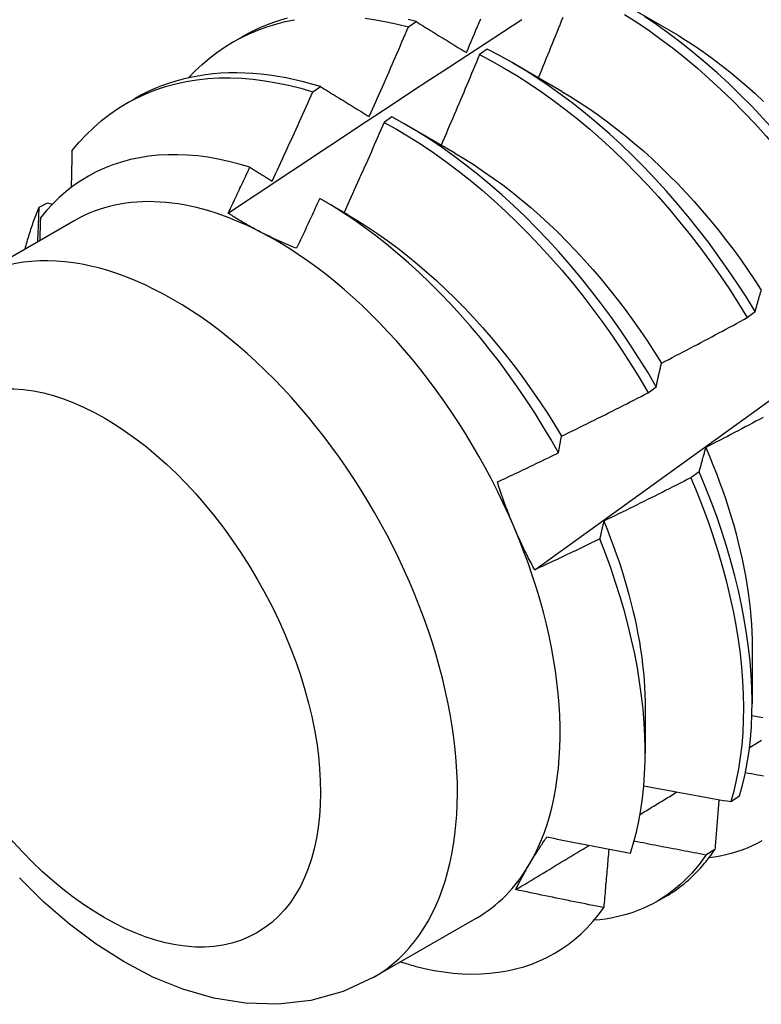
# Model space of a CAD drawing. Header units: inches. Extents: x 13 to 135, y 11 to 85.
# Tile 42 of 54: x 120.863 to 121.105, y 52.846 to 53.166. Entities that reach past the tile are written whole.
import ezdxf

# ---------------------------------------------------------------- set-up
doc = ezdxf.new("R2010")
doc.units = ezdxf.units.IN
doc.header["$MEASUREMENT"] = 0
doc.layers.add('Visible Edges(ANSI)', color=7, linetype='Continuous', lineweight=25)
doc.layers.add('Visible Tangent Edges(ANSI)', color=7, linetype='Continuous', lineweight=25)

msp = doc.modelspace()

# ---------------------------------------------------------------- linework, layer by layer
at = {"layer": 'Visible Edges(ANSI)'}
for p, q in [((121.05844, 53.17227), (121.07439, 53.16305)), ((120.98972, 53.16397), (120.99223, 53.16567)), ((120.93278, 53.1591), (120.93559, 53.16072)), ((121.01534, 53.15671), (121.01284, 53.15494)), ((121.02364, 53.15224), (121.03959, 53.14301)), ((120.95865, 53.14283), (120.96116, 53.14454)), ((120.89798, 53.13906), (120.90079, 53.14068)), ((120.98435, 53.1347), (120.98184, 53.13292)), ((120.98884, 53.1322), (121.00479, 53.12297)), ((120.96186, 53.10764), (120.96999, 53.10293)), ((120.8696, 53.10537), (120.8723, 53.10672)), ((120.8723, 53.10672), (120.87384, 53.10627)), ((120.88119, 53.101), (120.84778, 53.08176)), ((121.09995, 53.06941), (121.10255, 53.07138)), ((121.06775, 53.04497), (121.07036, 53.04694)), ((121.08427, 53.01931), (121.08162, 53.01732)), ((121.10156, 52.96224), (121.10154, 52.9438)), ((121.06676, 52.9422), (121.06674, 52.92778)), ((121.09456, 52.912), (121.09745, 52.91388)), ((121.08942, 52.89646), (121.08647, 52.89464)), ((121.07059, 52.87955), (121.0734, 52.88117)), ((121.01184, 52.87412), (120.97843, 52.85488))]:
    msp.add_line(p, q, dxfattribs=at)
at = {"layer": 'Visible Edges(ANSI)', "flags": 128}
for points in [[(120.91822, 53.1474), (120.92039, 53.14964), (120.92264, 53.15176), (120.92498, 53.15375), (120.92741, 53.15562), (120.92992, 53.15735), (120.93251, 53.15895), (120.93517, 53.16041), (120.93791, 53.16174), (120.94073, 53.16293), (120.94361, 53.16398), (120.94656, 53.1649), (120.94958, 53.16567), (120.95266, 53.16631)], [(120.93111, 53.10338), (120.93707, 53.10735), (120.94303, 53.11132), (120.949, 53.11528), (120.95496, 53.11924), (120.96093, 53.1232), (120.96689, 53.12715), (120.97286, 53.13109), (120.97883, 53.13503), (120.9848, 53.13897), (120.99077, 53.1429), (120.99674, 53.14683), (121.00271, 53.15075), (121.00868, 53.15467), (121.01466, 53.15858), (121.02063, 53.16249), (121.02661, 53.1664)], [(120.95027, 53.16676), (120.94806, 53.16613), (120.94588, 53.16542), (120.94374, 53.16463), (120.94164, 53.16377), (120.93958, 53.16283), (120.93757, 53.16181), (120.93559, 53.16072)], [(120.97568, 53.16679), (120.97914, 53.1663), (120.98264, 53.16566), (120.98616, 53.16488), (120.98972, 53.16397)], [(120.99223, 53.16567), (120.98959, 53.16635)], [(120.99223, 53.16567), (120.9929, 53.16526), (120.99358, 53.16484), (120.99425, 53.16443), (120.99492, 53.16401), (120.9956, 53.1636), (120.99628, 53.16318), (120.99695, 53.16276), (120.99763, 53.16235), (120.99831, 53.16193), (120.99899, 53.16151), (120.99967, 53.16109), (121.00035, 53.16067), (121.00103, 53.16025), (121.00172, 53.15983), (121.0024, 53.15941), (121.00308, 53.15899), (121.00377, 53.15857), (121.00446, 53.15814), (121.00514, 53.15772), (121.00583, 53.1573), (121.00652, 53.15687), (121.00721, 53.15645), (121.0079, 53.15602), (121.00859, 53.1556)], [(121.00859, 53.1556), (121.00911, 53.15682), (121.00963, 53.15804), (121.01014, 53.15926), (121.01066, 53.16048), (121.01118, 53.1617), (121.01169, 53.16292), (121.01221, 53.16414), (121.01272, 53.16537), (121.01323, 53.16659)], [(121.03083, 52.98739), (121.04213, 52.99551), (121.05343, 53.00364), (121.06471, 53.01177), (121.07599, 53.01989), (121.08725, 53.02802), (121.0985, 53.03614), (121.10975, 53.04427), (121.12098, 53.05239), (121.1322, 53.06051), (121.14342, 53.06863), (121.15462, 53.07675), (121.16582, 53.08487), (121.177, 53.09299), (121.18818, 53.1011), (121.19934, 53.10921), (121.2105, 53.11732), (121.22165, 53.12542), (121.23279, 53.13353), (121.24391, 53.14163), (121.25503, 53.14972), (121.26615, 53.15782), (121.27725, 53.16591)], [(121.03993, 53.16701), (121.03944, 53.16578), (121.03894, 53.16455), (121.03845, 53.16333), (121.03796, 53.1621), (121.03746, 53.16088), (121.03696, 53.15965), (121.03647, 53.15843), (121.03597, 53.15721), (121.03547, 53.15598), (121.03497, 53.15476), (121.03447, 53.15353), (121.03397, 53.15231), (121.03347, 53.15109), (121.03297, 53.14987), (121.03246, 53.14864), (121.03196, 53.14742)], [(121.05999, 53.16804), (121.06401, 53.16547), (121.06801, 53.16275), (121.07199, 53.15989), (121.07595, 53.1569), (121.07987, 53.15377), (121.08376, 53.15051), (121.08761, 53.14712), (121.09141, 53.14362), (121.09517, 53.13999), (121.09887, 53.13626), (121.10252, 53.13241), (121.1061, 53.12847), (121.10962, 53.12442), (121.11306, 53.12028), (121.11644, 53.11606), (121.11973, 53.11175), (121.12295, 53.10737), (121.12608, 53.10291), (121.12912, 53.09839), (121.13206, 53.09381)], [(121.13466, 53.09578), (121.1317, 53.10035), (121.12865, 53.10487), (121.12552, 53.10932), (121.1223, 53.1137), (121.119, 53.118), (121.11562, 53.12222), (121.11216, 53.12635), (121.10864, 53.13039), (121.10505, 53.13433), (121.1014, 53.13816), (121.0977, 53.14189), (121.09394, 53.14551), (121.09013, 53.149), (121.08628, 53.15238), (121.08239, 53.15563), (121.07846, 53.15875), (121.0745, 53.16173), (121.07052, 53.16458), (121.06652, 53.16729)], [(120.97698, 53.13477), (120.97752, 53.13598), (120.97806, 53.1372), (120.9786, 53.13841), (120.97914, 53.13962), (120.97967, 53.14084), (120.98021, 53.14205), (120.98075, 53.14327), (120.98128, 53.14448), (120.98181, 53.1457), (120.98235, 53.14692), (120.98288, 53.14813), (120.98341, 53.14935), (120.98394, 53.15057), (120.98447, 53.15178), (120.985, 53.153), (120.98553, 53.15422), (120.98605, 53.15544), (120.98658, 53.15665), (120.98711, 53.15787), (120.98763, 53.15909), (120.98815, 53.16031), (120.98868, 53.16153), (120.9892, 53.16275), (120.98972, 53.16397)], [(121.07439, 53.16303), (121.07726, 53.16133), (121.08012, 53.15953), (121.08298, 53.15766), (121.08582, 53.15569), (121.08864, 53.15364), (121.09146, 53.15152), (121.09425, 53.14931), (121.09702, 53.14703), (121.09977, 53.14467), (121.1025, 53.14225), (121.1052, 53.13975)], [(121.10255, 53.07138), (121.09968, 53.07601), (121.09672, 53.08059), (121.09367, 53.0851), (121.09053, 53.08954), (121.0873, 53.09392), (121.084, 53.09822), (121.08061, 53.10243), (121.07716, 53.10655), (121.07363, 53.11059), (121.07004, 53.11452), (121.06639, 53.11835), (121.06268, 53.12207), (121.05891, 53.12568), (121.0551, 53.12917), (121.05125, 53.13254), (121.04736, 53.13578), (121.04343, 53.13889), (121.03947, 53.14187), (121.03548, 53.14471), (121.03148, 53.1474), (121.02746, 53.14996), (121.02343, 53.15236), (121.01939, 53.15461), (121.01534, 53.15671)], [(121.01284, 53.15494), (121.01233, 53.15371), (121.01182, 53.15248), (121.01131, 53.15125), (121.01079, 53.15003), (121.01028, 53.1488), (121.00976, 53.14757), (121.00925, 53.14634), (121.00873, 53.14512), (121.00822, 53.14389), (121.0077, 53.14267), (121.00718, 53.14144), (121.00666, 53.14021), (121.00614, 53.13899), (121.00562, 53.13776), (121.0051, 53.13654), (121.00457, 53.13531), (121.00405, 53.13409), (121.00353, 53.13287), (121.003, 53.13164), (121.00248, 53.13042), (121.00195, 53.1292), (121.00142, 53.12797), (121.0009, 53.12675), (121.00037, 53.12553)], [(121.01284, 53.15494), (121.01688, 53.15283), (121.02092, 53.15056), (121.02495, 53.14815), (121.02897, 53.14559), (121.03298, 53.14288), (121.03696, 53.14003), (121.04092, 53.13704), (121.04484, 53.13392), (121.04873, 53.13067), (121.05258, 53.12729), (121.05639, 53.12379), (121.06015, 53.12017), (121.06385, 53.11644), (121.0675, 53.1126), (121.07109, 53.10866), (121.07461, 53.10462), (121.07806, 53.10049), (121.08144, 53.09627), (121.08474, 53.09197), (121.08796, 53.08759), (121.09109, 53.08314), (121.09414, 53.07862), (121.09709, 53.07404), (121.09995, 53.06941)], [(120.96116, 53.14454), (120.95835, 53.14538), (120.95555, 53.14613), (120.95277, 53.14679), (120.95, 53.14737), (120.94726, 53.14786), (120.94453, 53.14826), (120.94183, 53.14858), (120.93915, 53.14881), (120.9365, 53.14896), (120.93388, 53.14901), (120.93128, 53.14898), (120.92871, 53.14886), (120.92618, 53.14866), (120.92368, 53.14837), (120.92121, 53.14798), (120.91878, 53.14752), (120.91639, 53.14696), (120.91403, 53.14632), (120.91172, 53.14559), (120.90944, 53.14478), (120.90721, 53.14388), (120.90502, 53.1429), (120.90288, 53.14183), (120.90079, 53.14068)], [(120.88025, 53.12364), (120.8825, 53.12633), (120.88486, 53.12887), (120.88733, 53.13126), (120.88991, 53.13349), (120.89259, 53.13556), (120.89538, 53.13748), (120.89826, 53.13922), (120.90123, 53.14081), (120.9043, 53.14222), (120.90746, 53.14347), (120.9107, 53.14455), (120.91402, 53.14545), (120.91741, 53.14619), (120.92088, 53.14675), (120.92442, 53.14714), (120.92802, 53.14735), (120.93168, 53.14739), (120.9354, 53.14725), (120.93917, 53.14695), (120.94299, 53.14647), (120.94685, 53.14581), (120.95075, 53.14499), (120.95469, 53.14399), (120.95865, 53.14283)], [(120.94539, 53.11381), (120.94596, 53.11502), (120.94652, 53.11622), (120.94708, 53.11743), (120.94764, 53.11864), (120.9482, 53.11984), (120.94875, 53.12105), (120.94931, 53.12226), (120.94987, 53.12347), (120.95042, 53.12467), (120.95098, 53.12588), (120.95153, 53.12709), (120.95208, 53.1283), (120.95263, 53.12951), (120.95319, 53.13072), (120.95374, 53.13193), (120.95429, 53.13314), (120.95483, 53.13435), (120.95538, 53.13556), (120.95593, 53.13677), (120.95647, 53.13798), (120.95702, 53.13919), (120.95756, 53.14041), (120.95811, 53.14162), (120.95865, 53.14283)], [(120.96116, 53.14454), (120.96181, 53.14414), (120.96246, 53.14374), (120.96311, 53.14334), (120.96376, 53.14294), (120.96442, 53.14253), (120.96507, 53.14213), (120.96572, 53.14173), (120.96638, 53.14132), (120.96704, 53.14092), (120.96769, 53.14051), (120.96835, 53.1401), (120.96901, 53.1397), (120.96967, 53.13929), (120.97033, 53.13888), (120.97099, 53.13847), (120.97165, 53.13806), (120.97232, 53.13765), (120.97298, 53.13724), (120.97364, 53.13683), (120.97431, 53.13642), (120.97498, 53.13601), (120.97564, 53.1356), (120.97631, 53.13518), (120.97698, 53.13477)], [(121.03958, 53.14297), (121.04259, 53.14118), (121.04559, 53.13929), (121.04858, 53.1373), (121.05155, 53.13523), (121.05451, 53.13307), (121.05746, 53.13083), (121.06038, 53.1285), (121.06328, 53.12609), (121.06616, 53.1236), (121.069, 53.12103), (121.07182, 53.11839), (121.0746, 53.11568), (121.07735, 53.11289), (121.08005, 53.11004), (121.08272, 53.10713), (121.08534, 53.10414), (121.08792, 53.1011), (121.09045, 53.098), (121.09293, 53.09485), (121.09535, 53.09164), (121.09773, 53.08839), (121.10004, 53.08509), (121.10231, 53.08175), (121.10451, 53.07837)], [(120.98184, 53.13292), (120.98131, 53.13169), (120.98077, 53.13047), (120.98024, 53.12925), (120.9797, 53.12802), (120.97917, 53.1268), (120.97863, 53.12558), (120.97809, 53.12435), (120.97755, 53.12313), (120.97701, 53.12191), (120.97647, 53.12069), (120.97593, 53.11947), (120.97538, 53.11825), (120.97484, 53.11702), (120.97429, 53.1158), (120.97375, 53.11458), (120.9732, 53.11336), (120.97266, 53.11214), (120.97211, 53.11093), (120.97156, 53.10971), (120.97101, 53.10849), (120.97046, 53.10727), (120.96991, 53.10605), (120.96936, 53.10483), (120.96881, 53.10362)], [(120.98184, 53.13292), (120.98588, 53.13066), (120.98992, 53.12826), (120.99394, 53.1257), (120.99794, 53.123), (121.00192, 53.12016), (121.00588, 53.11718), (121.00981, 53.11407), (121.0137, 53.11082), (121.01756, 53.10745), (121.02137, 53.10396), (121.02513, 53.10035), (121.02884, 53.09663), (121.03249, 53.0928), (121.03608, 53.08886), (121.03961, 53.08483), (121.04306, 53.0807), (121.04644, 53.07649), (121.04975, 53.07219), (121.05297, 53.06781), (121.05611, 53.06337), (121.05916, 53.05885), (121.06212, 53.05428), (121.06499, 53.04965), (121.06775, 53.04497)], [(121.07036, 53.04694), (121.06758, 53.05162), (121.06471, 53.05625), (121.06175, 53.06082), (121.05869, 53.06533), (121.05554, 53.06977), (121.05231, 53.07414), (121.049, 53.07843), (121.04561, 53.08264), (121.04215, 53.08676), (121.03862, 53.09078), (121.03503, 53.09471), (121.03137, 53.09853), (121.02766, 53.10225), (121.02389, 53.10585), (121.02008, 53.10933), (121.01622, 53.11269), (121.01232, 53.11593), (121.00839, 53.11903), (121.00443, 53.122), (121.00045, 53.12483), (120.99644, 53.12752), (120.99242, 53.13006), (120.98839, 53.13246), (120.98435, 53.1347)], [(120.88025, 53.12364), (120.88024, 53.12315), (120.88023, 53.12266), (120.88022, 53.12216), (120.88022, 53.12167), (120.88021, 53.12117), (120.8802, 53.12068), (120.88019, 53.12018), (120.88018, 53.11969), (120.88017, 53.11919), (120.88016, 53.1187), (120.88015, 53.1182), (120.88014, 53.11771), (120.88013, 53.11721), (120.88012, 53.11671), (120.88011, 53.11622), (120.8801, 53.11572), (120.88009, 53.11523), (120.88008, 53.11473), (120.88007, 53.11423), (120.88006, 53.11373), (120.88005, 53.11324), (120.88004, 53.11274), (120.88003, 53.11224), (120.88002, 53.11174)], [(120.93814, 53.11831), (120.93468, 53.11934), (120.93126, 53.12022), (120.92786, 53.12096), (120.9245, 53.12154), (120.92118, 53.12198), (120.9179, 53.12226), (120.91467, 53.1224), (120.91148, 53.12238), (120.90834, 53.12221), (120.90526, 53.12189), (120.90223, 53.12141), (120.89928, 53.12079), (120.89639, 53.12001), (120.89358, 53.11908), (120.89085, 53.11801), (120.88819, 53.11679), (120.88561, 53.11542), (120.88311, 53.11391), (120.8807, 53.11225), (120.87837, 53.11045), (120.87613, 53.1085), (120.87399, 53.10642), (120.87194, 53.1042), (120.87, 53.10185)], [(121.00479, 53.1229), (121.00794, 53.12103), (121.01107, 53.11906), (121.0142, 53.11698), (121.01731, 53.11481), (121.0204, 53.11255), (121.02347, 53.11019), (121.02652, 53.10773), (121.02954, 53.10519), (121.03253, 53.10256), (121.03548, 53.09984), (121.03841, 53.09704), (121.04129, 53.09416), (121.04413, 53.0912), (121.04693, 53.08817), (121.04968, 53.08506), (121.05239, 53.0819), (121.05505, 53.07867), (121.05765, 53.07538), (121.0602, 53.07203), (121.06269, 53.06863), (121.06513, 53.06519), (121.0675, 53.0617), (121.06981, 53.05817), (121.07205, 53.0546)], [(120.93111, 53.10338), (120.9314, 53.104), (120.9317, 53.10462), (120.93199, 53.10524), (120.93229, 53.10587), (120.93258, 53.10649), (120.93288, 53.10711), (120.93317, 53.10773), (120.93346, 53.10835), (120.93376, 53.10897), (120.93405, 53.10959), (120.93435, 53.11022), (120.93464, 53.11084), (120.93493, 53.11146), (120.93522, 53.11208), (120.93552, 53.1127), (120.93581, 53.11333), (120.9361, 53.11395), (120.93639, 53.11457), (120.93669, 53.11519), (120.93698, 53.11582), (120.93727, 53.11644), (120.93756, 53.11706), (120.93785, 53.11768), (120.93814, 53.11831)], [(120.93814, 53.11831), (120.93844, 53.11812), (120.93874, 53.11793), (120.93904, 53.11775), (120.93934, 53.11756), (120.93964, 53.11738), (120.93994, 53.11719), (120.94024, 53.117), (120.94055, 53.11682), (120.94085, 53.11663), (120.94115, 53.11644), (120.94145, 53.11626), (120.94175, 53.11607), (120.94206, 53.11588), (120.94236, 53.11569), (120.94266, 53.11551), (120.94296, 53.11532), (120.94327, 53.11513), (120.94357, 53.11494), (120.94387, 53.11476), (120.94418, 53.11457), (120.94448, 53.11438), (120.94478, 53.11419), (120.94509, 53.114), (120.94539, 53.11381)], [(120.96088, 53.1082), (120.96057, 53.10752), (120.96026, 53.10684), (120.95995, 53.10616), (120.95963, 53.10549), (120.95932, 53.10481), (120.95901, 53.10413), (120.9587, 53.10345), (120.95838, 53.10278), (120.95807, 53.1021), (120.95776, 53.10142), (120.95744, 53.10074), (120.95713, 53.10007), (120.95682, 53.09939), (120.9565, 53.09871), (120.95619, 53.09804), (120.95587, 53.09736), (120.95556, 53.09669), (120.95524, 53.09601), (120.95493, 53.09533), (120.95461, 53.09466), (120.95429, 53.09398), (120.95398, 53.0933), (120.95366, 53.09263), (120.95334, 53.09195)], [(121.03856, 53.02546), (121.03607, 53.02983), (121.03348, 53.03416), (121.03082, 53.03844), (121.02806, 53.04266), (121.02523, 53.04683), (121.02231, 53.05094), (121.01932, 53.05498), (121.01626, 53.05894), (121.01314, 53.06281), (121.00995, 53.06659), (121.00671, 53.07028), (121.00341, 53.07388), (121.00007, 53.07737), (120.99667, 53.08077), (120.99323, 53.08406), (120.98974, 53.08724), (120.98621, 53.09031), (120.98264, 53.09326), (120.97905, 53.09608), (120.97545, 53.09877), (120.97182, 53.10134), (120.96818, 53.10376), (120.96453, 53.10605), (120.96088, 53.1082)], [(120.86504, 53.0917), (120.8652, 53.0923), (120.86536, 53.0929), (120.86552, 53.09349), (120.86568, 53.09409), (120.86585, 53.09468), (120.86602, 53.09526), (120.8662, 53.09585), (120.86637, 53.09643), (120.86655, 53.09701), (120.86674, 53.09758), (120.86692, 53.09816), (120.86711, 53.09873), (120.8673, 53.0993), (120.8675, 53.09986), (120.86769, 53.10043), (120.86789, 53.10099), (120.8681, 53.10154), (120.8683, 53.1021), (120.86851, 53.10265), (120.86872, 53.1032), (120.86894, 53.10375), (120.86916, 53.10429), (120.86938, 53.10483), (120.8696, 53.10537)], [(120.86915, 53.09407), (120.86917, 53.09454), (120.86919, 53.09501), (120.86921, 53.09549), (120.86923, 53.09596), (120.86925, 53.09643), (120.86927, 53.0969), (120.86929, 53.09737), (120.86931, 53.09785), (120.86933, 53.09832), (120.86934, 53.09879), (120.86936, 53.09926), (120.86938, 53.09973), (120.8694, 53.1002), (120.86942, 53.10067), (120.86944, 53.10114), (120.86946, 53.10161), (120.86947, 53.10208), (120.86949, 53.10255), (120.86951, 53.10302), (120.86953, 53.10349), (120.86955, 53.10396), (120.86957, 53.10443), (120.86958, 53.1049), (120.8696, 53.10537)], [(120.87, 53.10185), (120.86999, 53.10154), (120.86998, 53.10123), (120.86997, 53.10092), (120.86996, 53.10061), (120.86995, 53.1003), (120.86994, 53.09999), (120.86993, 53.09969), (120.86992, 53.09938), (120.86991, 53.09907), (120.8699, 53.09876), (120.86989, 53.09845), (120.86988, 53.09814), (120.86987, 53.09783), (120.86986, 53.09752), (120.86985, 53.09721), (120.86984, 53.0969), (120.86983, 53.09659), (120.86982, 53.09628), (120.86981, 53.09597), (120.8698, 53.09566), (120.86979, 53.09535), (120.86978, 53.09504), (120.86977, 53.09473), (120.86976, 53.09442)], [(120.94162, 53.09725), (120.94115, 53.09749), (120.94069, 53.09774), (120.94022, 53.09798), (120.93977, 53.09823), (120.93931, 53.09847), (120.93886, 53.09872), (120.9384, 53.09897), (120.93796, 53.09922), (120.93751, 53.09947), (120.93707, 53.09972), (120.93662, 53.09998), (120.93619, 53.10023), (120.93575, 53.10049), (120.93532, 53.10074), (120.93488, 53.101), (120.93445, 53.10126), (120.93403, 53.10152), (120.9336, 53.10178), (120.93318, 53.10205), (120.93276, 53.10231), (120.93234, 53.10258), (120.93193, 53.10284), (120.93152, 53.10311), (120.93111, 53.10338)], [(120.97, 53.10289), (120.97328, 53.10094), (120.97655, 53.09888), (120.9798, 53.09671), (120.98304, 53.09443), (120.98626, 53.09203), (120.98945, 53.08954), (120.99262, 53.08694), (120.99576, 53.08424), (120.99886, 53.08146), (121.00194, 53.07858), (121.00497, 53.07561), (121.00796, 53.07256), (121.0109, 53.06943), (121.0138, 53.06623), (121.01665, 53.06295), (121.01945, 53.05961), (121.02219, 53.0562), (121.02486, 53.05273), (121.02748, 53.0492), (121.03003, 53.04562), (121.03251, 53.04199), (121.03492, 53.03832), (121.03726, 53.0346), (121.03952, 53.03085)], [(120.95334, 53.09195), (120.95283, 53.09216), (120.95232, 53.09236), (120.95181, 53.09257), (120.9513, 53.09278), (120.9508, 53.09299), (120.95029, 53.0932), (120.94979, 53.09341), (120.9493, 53.09363), (120.9488, 53.09384), (120.94831, 53.09406), (120.94781, 53.09428), (120.94732, 53.0945), (120.94684, 53.09472), (120.94635, 53.09494), (120.94587, 53.09517), (120.94539, 53.09539), (120.94491, 53.09562), (120.94443, 53.09585), (120.94396, 53.09608), (120.94348, 53.09631), (120.94301, 53.09654), (120.94255, 53.09678), (120.94208, 53.09702), (120.94162, 53.09725)], [(121.10255, 53.07138), (121.10263, 53.07169), (121.10271, 53.07199), (121.10279, 53.07229), (121.10287, 53.07259), (121.10295, 53.07289), (121.10303, 53.07319), (121.10311, 53.07349), (121.10319, 53.07379), (121.10327, 53.07408), (121.10336, 53.07438), (121.10344, 53.07467), (121.10352, 53.07496), (121.1036, 53.07525), (121.10369, 53.07554), (121.10377, 53.07583), (121.10386, 53.07612), (121.10394, 53.0764), (121.10403, 53.07669), (121.10411, 53.07697), (121.1042, 53.07726), (121.10429, 53.07754), (121.10437, 53.07782), (121.10446, 53.0781), (121.10455, 53.07838)], [(121.07208, 53.05463), (121.07325, 53.05523), (121.07441, 53.05584), (121.07558, 53.05644), (121.07675, 53.05705), (121.07791, 53.05766), (121.07908, 53.05827), (121.08024, 53.05888), (121.08141, 53.05949), (121.08257, 53.0601), (121.08373, 53.06071), (121.08489, 53.06133), (121.08606, 53.06194), (121.08722, 53.06256), (121.08838, 53.06318), (121.08954, 53.0638), (121.0907, 53.06442), (121.09186, 53.06504), (121.09301, 53.06566), (121.09417, 53.06628), (121.09533, 53.0669), (121.09649, 53.06753), (121.09764, 53.06815), (121.0988, 53.06878), (121.09995, 53.06941)], [(121.07036, 53.04694), (121.07042, 53.04728), (121.07049, 53.04761), (121.07056, 53.04794), (121.07063, 53.04827), (121.0707, 53.0486), (121.07077, 53.04893), (121.07084, 53.04925), (121.07091, 53.04958), (121.07098, 53.0499), (121.07105, 53.05023), (121.07112, 53.05055), (121.07119, 53.05087), (121.07126, 53.05119), (121.07133, 53.05151), (121.07141, 53.05182), (121.07148, 53.05214), (121.07155, 53.05246), (121.07163, 53.05277), (121.0717, 53.05308), (121.07178, 53.05339), (121.07185, 53.0537), (121.07193, 53.05401), (121.072, 53.05432), (121.07208, 53.05463)], [(121.03953, 53.03085), (121.04071, 53.03142), (121.04189, 53.032), (121.04308, 53.03258), (121.04426, 53.03316), (121.04544, 53.03374), (121.04662, 53.03432), (121.04779, 53.0349), (121.04897, 53.03549), (121.05015, 53.03607), (121.05133, 53.03666), (121.0525, 53.03724), (121.05368, 53.03783), (121.05486, 53.03842), (121.05603, 53.03901), (121.05721, 53.0396), (121.05838, 53.04019), (121.05955, 53.04079), (121.06073, 53.04138), (121.0619, 53.04198), (121.06307, 53.04257), (121.06424, 53.04317), (121.06541, 53.04377), (121.06658, 53.04437), (121.06775, 53.04497)], [(121.10513, 53.03694), (121.10397, 53.03632), (121.1028, 53.0357), (121.10164, 53.03509), (121.10048, 53.03447), (121.09931, 53.03386), (121.09814, 53.03324), (121.09698, 53.03263), (121.09581, 53.03202), (121.09465, 53.03141), (121.09348, 53.0308), (121.09231, 53.0302), (121.09114, 53.02959), (121.08997, 53.02898), (121.0888, 53.02838), (121.08763, 53.02778), (121.08646, 53.02717)], [(121.03856, 53.02546), (121.0386, 53.02569), (121.03864, 53.02592), (121.03867, 53.02614), (121.03871, 53.02637), (121.03875, 53.0266), (121.03879, 53.02683), (121.03883, 53.02706), (121.03887, 53.02728), (121.03891, 53.02751), (121.03895, 53.02774), (121.03899, 53.02796), (121.03903, 53.02819), (121.03907, 53.02841), (121.03912, 53.02863), (121.03916, 53.02886), (121.0392, 53.02908), (121.03924, 53.0293), (121.03928, 53.02952), (121.03932, 53.02975), (121.03936, 53.02997), (121.0394, 53.03019), (121.03945, 53.03041), (121.03949, 53.03063), (121.03953, 53.03085)], [(121.01868, 53.01596), (121.01951, 53.01635), (121.02034, 53.01674), (121.02117, 53.01713), (121.022, 53.01752), (121.02283, 53.01791), (121.02366, 53.01831), (121.02449, 53.0187), (121.02532, 53.01909), (121.02615, 53.01949), (121.02698, 53.01988), (121.02781, 53.02028), (121.02864, 53.02067), (121.02946, 53.02107), (121.03029, 53.02146), (121.03112, 53.02186), (121.03195, 53.02226), (121.03277, 53.02266), (121.0336, 53.02305), (121.03443, 53.02345), (121.03525, 53.02385), (121.03608, 53.02425), (121.03691, 53.02465), (121.03773, 53.02505), (121.03856, 53.02546)], [(121.08646, 53.02717), (121.08636, 53.02686), (121.08627, 53.02654), (121.08617, 53.02623), (121.08608, 53.02591), (121.08598, 53.02559), (121.08589, 53.02527), (121.08579, 53.02494), (121.0857, 53.02462), (121.08561, 53.0243), (121.08552, 53.02397), (121.08542, 53.02365), (121.08533, 53.02332), (121.08524, 53.02299), (121.08515, 53.02266), (121.08506, 53.02233), (121.08497, 53.022), (121.08488, 53.02167), (121.0848, 53.02133), (121.08471, 53.021), (121.08462, 53.02066), (121.08453, 53.02033), (121.08445, 53.01999), (121.08436, 53.01965), (121.08427, 53.01931)], [(121.08645, 53.02718), (121.08765, 53.02436), (121.08881, 53.02154), (121.08992, 53.01872), (121.09098, 53.01589), (121.092, 53.01308), (121.09296, 53.01026), (121.09388, 53.00745), (121.09474, 53.00465), (121.09555, 53.00186), (121.09632, 52.99908), (121.09703, 52.99632), (121.09769, 52.99356), (121.0983, 52.99083), (121.09886, 52.98811), (121.09937, 52.98541), (121.09982, 52.98273), (121.10023, 52.98007), (121.10058, 52.97744), (121.10087, 52.97483), (121.10111, 52.97225), (121.1013, 52.9697), (121.10144, 52.96718), (121.10152, 52.96469), (121.10155, 52.96224)], [(121.09745, 52.91388), (121.09842, 52.91734), (121.09926, 52.92092), (121.09997, 52.92461), (121.10055, 52.92841), (121.10099, 52.93232), (121.10131, 52.93632), (121.10149, 52.94042), (121.10153, 52.94461), (121.10145, 52.94889), (121.10122, 52.95324), (121.10086, 52.95767), (121.10037, 52.96217), (121.09975, 52.96673), (121.09899, 52.97134), (121.09809, 52.97601), (121.09707, 52.98072), (121.09591, 52.98547), (121.09463, 52.99025), (121.09321, 52.99506), (121.09167, 52.99989), (121.09001, 53.00474), (121.08822, 53.0096), (121.08631, 53.01445), (121.08427, 53.01931)], [(121.02412, 53.00121), (121.02386, 53.00182), (121.02361, 53.00242), (121.02336, 53.00302), (121.02311, 53.00363), (121.02287, 53.00423), (121.02263, 53.00484), (121.02239, 53.00545), (121.02215, 53.00606), (121.02192, 53.00667), (121.02169, 53.00728), (121.02146, 53.00789), (121.02123, 53.00851), (121.021, 53.00912), (121.02078, 53.00974), (121.02056, 53.01035), (121.02034, 53.01097), (121.02012, 53.01159), (121.01991, 53.01221), (121.0197, 53.01283), (121.01949, 53.01346), (121.01928, 53.01408), (121.01908, 53.01471), (121.01888, 53.01533), (121.01868, 53.01596)], [(121.08162, 53.01732), (121.08045, 53.01672), (121.07927, 53.01613), (121.0781, 53.01553), (121.07693, 53.01493), (121.07575, 53.01434), (121.07457, 53.01374), (121.0734, 53.01315), (121.07222, 53.01256), (121.07104, 53.01197), (121.06987, 53.01138), (121.06869, 53.01079), (121.06751, 53.01021), (121.06633, 53.00962), (121.06515, 53.00904), (121.06397, 53.00845), (121.06279, 53.00787), (121.0616, 53.00729), (121.06042, 53.00671), (121.05924, 53.00613), (121.05806, 53.00555), (121.05687, 53.00497), (121.05569, 53.0044), (121.0545, 53.00382), (121.05332, 53.00325)], [(121.08162, 53.01732), (121.08364, 53.01247), (121.08554, 53.00761), (121.08733, 53.00275), (121.08898, 52.99791), (121.09051, 52.99308), (121.09192, 52.98827), (121.09319, 52.98349), (121.09434, 52.97874), (121.09535, 52.97403), (121.09624, 52.96937), (121.09699, 52.96476), (121.0976, 52.9602), (121.09808, 52.95571), (121.09843, 52.95129), (121.09865, 52.94694), (121.09872, 52.94267), (121.09867, 52.93849), (121.09848, 52.93439), (121.09815, 52.9304), (121.0977, 52.9265), (121.09711, 52.9227), (121.09639, 52.91902), (121.09554, 52.91545), (121.09456, 52.912)], [(121.05332, 53.00325), (121.05326, 53.00301), (121.0532, 53.00277), (121.05314, 53.00254), (121.05308, 53.0023), (121.05302, 53.00206), (121.05297, 53.00182), (121.05291, 53.00158), (121.05285, 53.00134), (121.05279, 53.0011), (121.05274, 53.00086), (121.05268, 53.00062), (121.05262, 53.00037), (121.05257, 53.00013), (121.05251, 52.99989), (121.05246, 52.99964), (121.0524, 52.9994), (121.05234, 52.99915), (121.05229, 52.99891), (121.05223, 52.99866), (121.05218, 52.99842), (121.05212, 52.99817), (121.05207, 52.99792), (121.05202, 52.99767), (121.05196, 52.99743)], [(121.05327, 53.00325), (121.05434, 53.00059), (121.05538, 52.99793), (121.05638, 52.99527), (121.05733, 52.99261), (121.05824, 52.98995), (121.0591, 52.98731), (121.05992, 52.98467), (121.0607, 52.98203), (121.06143, 52.97941), (121.06212, 52.9768), (121.06276, 52.9742), (121.06335, 52.97162), (121.0639, 52.96905), (121.0644, 52.9665), (121.06485, 52.96397), (121.06525, 52.96146), (121.06561, 52.95897), (121.06591, 52.9565), (121.06617, 52.95405), (121.06638, 52.95164), (121.06654, 52.94924), (121.06665, 52.94688), (121.06671, 52.94454), (121.06673, 52.94223)], [(121.03083, 52.98739), (121.03052, 52.98794), (121.03022, 52.98851), (121.02992, 52.98907), (121.02962, 52.98963), (121.02932, 52.9902), (121.02903, 52.99076), (121.02873, 52.99133), (121.02844, 52.9919), (121.02816, 52.99247), (121.02787, 52.99304), (121.02759, 52.99362), (121.02731, 52.99419), (121.02703, 52.99477), (121.02675, 52.99535), (121.02648, 52.99592), (121.02621, 52.99651), (121.02594, 52.99709), (121.02567, 52.99767), (121.02541, 52.99826), (121.02514, 52.99885), (121.02488, 52.99944), (121.02463, 53.00003), (121.02437, 53.00062), (121.02412, 53.00121)], [(121.05196, 52.99743), (121.05108, 52.997), (121.05021, 52.99658), (121.04933, 52.99615), (121.04845, 52.99573), (121.04757, 52.99531), (121.04669, 52.99488), (121.04581, 52.99446), (121.04494, 52.99404), (121.04406, 52.99362), (121.04318, 52.9932), (121.0423, 52.99278), (121.04142, 52.99236), (121.04053, 52.99195), (121.03965, 52.99153), (121.03877, 52.99111), (121.03789, 52.99069), (121.03701, 52.99028), (121.03613, 52.98986), (121.03524, 52.98945), (121.03436, 52.98904), (121.03348, 52.98862), (121.0326, 52.98821), (121.03171, 52.9878), (121.03083, 52.98739)], [(121.06195, 52.89521), (121.06298, 52.89857), (121.06389, 52.90206), (121.06467, 52.90565), (121.06533, 52.90935), (121.06587, 52.91314), (121.06628, 52.91702), (121.06656, 52.921), (121.06671, 52.92505), (121.06674, 52.92919), (121.06663, 52.9334), (121.0664, 52.93768), (121.06604, 52.94204), (121.06556, 52.94646), (121.06494, 52.95094), (121.0642, 52.95547), (121.06333, 52.96004), (121.06233, 52.96464), (121.06121, 52.96927), (121.05997, 52.97393), (121.05861, 52.9786), (121.05713, 52.9833), (121.05552, 52.988), (121.0538, 52.99271), (121.05196, 52.99743)], [(121.10148, 52.94001), (121.10267, 52.93981), (121.10387, 52.93961), (121.10507, 52.9394)], [(121.10069, 52.92959), (121.10125, 52.92993), (121.10182, 52.93028), (121.10238, 52.93062), (121.10295, 52.93097), (121.10351, 52.93131), (121.10407, 52.93166), (121.10464, 52.932)], [(121.10522, 52.92028), (121.10424, 52.92046), (121.10326, 52.92064), (121.10228, 52.92081), (121.1013, 52.92099), (121.10033, 52.92117), (121.09935, 52.92135)], [(121.06508, 52.90785), (121.06558, 52.90816), (121.06608, 52.90846), (121.06657, 52.90876), (121.06707, 52.90906), (121.06757, 52.90937), (121.06807, 52.90967), (121.06857, 52.90997), (121.06906, 52.91028), (121.06956, 52.91058), (121.07006, 52.91088), (121.07056, 52.91119), (121.07106, 52.91149), (121.07155, 52.91179), (121.07205, 52.9121), (121.07255, 52.9124), (121.07305, 52.9127), (121.07355, 52.913), (121.07404, 52.91331), (121.07454, 52.91361), (121.07504, 52.91391), (121.07554, 52.91422), (121.07603, 52.91452), (121.07653, 52.91482), (121.07703, 52.91513)], [(121.06628, 52.91711), (121.06746, 52.91689), (121.06863, 52.91667), (121.06981, 52.91645), (121.07099, 52.91623), (121.07216, 52.91601), (121.07334, 52.9158), (121.07452, 52.91558), (121.07569, 52.91537), (121.07687, 52.91515), (121.07805, 52.91494), (121.07923, 52.91472), (121.0804, 52.91451), (121.08158, 52.9143), (121.08276, 52.91409), (121.08394, 52.91388), (121.08512, 52.91367), (121.0863, 52.91346), (121.08748, 52.91325), (121.08865, 52.91304), (121.08983, 52.91283), (121.09101, 52.91262), (121.09219, 52.91241), (121.09337, 52.91221), (121.09456, 52.912)], [(121.09072, 52.91267), (121.09066, 52.912), (121.09061, 52.91133), (121.09056, 52.91065), (121.09051, 52.90998), (121.09045, 52.90931), (121.0904, 52.90863), (121.09035, 52.90796), (121.09029, 52.90728), (121.09024, 52.90661), (121.09018, 52.90594), (121.09013, 52.90526), (121.09008, 52.90458), (121.09002, 52.90391), (121.08997, 52.90323), (121.08991, 52.90256), (121.08986, 52.90188), (121.0898, 52.9012), (121.08975, 52.90053), (121.08969, 52.89985), (121.08964, 52.89917), (121.08958, 52.8985), (121.08953, 52.89782), (121.08947, 52.89714), (121.08942, 52.89646)], [(121.02902, 52.89152), (121.02923, 52.89188), (121.02944, 52.89224), (121.02966, 52.89261), (121.02988, 52.89297), (121.03011, 52.89334), (121.03033, 52.89371), (121.03056, 52.89407), (121.03079, 52.89444), (121.03102, 52.89481), (121.03125, 52.89519), (121.03149, 52.89556), (121.03173, 52.89593), (121.03197, 52.89631), (121.03221, 52.89669), (121.03245, 52.89706), (121.0327, 52.89744), (121.03295, 52.89782), (121.0332, 52.89821), (121.03345, 52.89859), (121.03371, 52.89897), (121.03397, 52.89936), (121.03423, 52.89975), (121.03449, 52.90014), (121.03475, 52.90053)], [(121.03475, 52.90053), (121.03588, 52.9003), (121.03701, 52.90007), (121.03814, 52.89984), (121.03928, 52.89962), (121.04041, 52.89939), (121.04154, 52.89916), (121.04267, 52.89894), (121.0438, 52.89872), (121.04493, 52.89849), (121.04607, 52.89827), (121.0472, 52.89805), (121.04833, 52.89782), (121.04947, 52.8976), (121.0506, 52.89738), (121.05173, 52.89716), (121.05287, 52.89694), (121.054, 52.89672), (121.05514, 52.89651), (121.05627, 52.89629), (121.05741, 52.89607), (121.05854, 52.89585), (121.05968, 52.89564), (121.06081, 52.89542), (121.06195, 52.89521)], [(121.08647, 52.89464), (121.0855, 52.89483), (121.08452, 52.89501), (121.08355, 52.89519), (121.08258, 52.89538), (121.0816, 52.89556), (121.08063, 52.89575), (121.07966, 52.89593), (121.07868, 52.89612), (121.07771, 52.8963), (121.07674, 52.89649), (121.07576, 52.89667), (121.07479, 52.89686), (121.07382, 52.89705), (121.07285, 52.89724), (121.07188, 52.89743), (121.0709, 52.89762), (121.06993, 52.89781), (121.06896, 52.898), (121.06799, 52.89819), (121.06702, 52.89838), (121.06605, 52.89857), (121.06508, 52.89876), (121.06411, 52.89895), (121.06314, 52.89915)], [(121.10474, 52.89923), (121.10316, 52.8984), (121.10155, 52.89762), (121.0999, 52.89691), (121.09821, 52.89626), (121.0965, 52.89568), (121.09475, 52.89516), (121.09297, 52.8947), (121.09117, 52.89431), (121.08933, 52.89398), (121.08747, 52.89372)], [(121.02466, 52.88338), (121.02566, 52.88398), (121.02665, 52.88458), (121.02765, 52.88518), (121.02864, 52.88578), (121.02963, 52.88638), (121.03063, 52.88698), (121.03162, 52.88758), (121.03262, 52.88818), (121.03361, 52.88878), (121.0346, 52.88938), (121.0356, 52.88998), (121.03659, 52.89058), (121.03758, 52.89118), (121.03858, 52.89178), (121.03957, 52.89238), (121.04057, 52.89298), (121.04156, 52.89358), (121.04255, 52.89419), (121.04354, 52.89479), (121.04454, 52.89539), (121.04553, 52.89599), (121.04652, 52.89659), (121.04752, 52.89719), (121.04851, 52.89779)], [(121.05492, 52.89655), (121.05485, 52.89576), (121.05478, 52.89497), (121.05472, 52.89418), (121.05465, 52.89339), (121.05458, 52.8926), (121.05451, 52.89181), (121.05444, 52.89102), (121.05438, 52.89023), (121.05431, 52.88944), (121.05424, 52.88865), (121.05417, 52.88785), (121.0541, 52.88706), (121.05403, 52.88627), (121.05396, 52.88548), (121.05389, 52.88468), (121.05382, 52.88389), (121.05375, 52.8831), (121.05368, 52.8823), (121.05361, 52.88151), (121.05353, 52.88071), (121.05346, 52.87992), (121.05339, 52.87912), (121.05332, 52.87833), (121.05325, 52.87753)], [(121.0734, 52.88117), (121.07418, 52.88163), (121.07495, 52.88211), (121.07572, 52.8826), (121.07647, 52.88311), (121.07721, 52.88364), (121.07795, 52.88417), (121.07867, 52.88473), (121.07939, 52.8853), (121.08009, 52.88589), (121.08079, 52.88649), (121.08147, 52.8871), (121.08215, 52.88773), (121.08281, 52.88838), (121.08346, 52.88904), (121.08411, 52.88972), (121.08474, 52.89041), (121.08536, 52.89112), (121.08597, 52.89184), (121.08658, 52.89257), (121.08717, 52.89332), (121.08774, 52.89408), (121.08831, 52.89486), (121.08887, 52.89566), (121.08942, 52.89646)], [(121.08647, 52.89464), (121.08539, 52.89309), (121.08426, 52.89158), (121.08309, 52.89013), (121.08188, 52.88874), (121.08063, 52.8874), (121.07934, 52.88612), (121.07801, 52.8849), (121.07664, 52.88373), (121.07523, 52.88263), (121.07379, 52.88158), (121.07231, 52.8806), (121.07079, 52.87967), (121.06924, 52.87881), (121.06765, 52.87801), (121.06603, 52.87727), (121.06438, 52.87659), (121.06269, 52.87597), (121.06098, 52.87542), (121.05923, 52.87493), (121.05745, 52.8745), (121.05565, 52.87413), (121.05382, 52.87383), (121.05195, 52.8736), (121.05007, 52.87343)], [(121.02467, 52.88338), (121.02482, 52.8837), (121.02498, 52.88403), (121.02513, 52.88435), (121.02529, 52.88468), (121.02546, 52.88501), (121.02562, 52.88534), (121.02579, 52.88567), (121.02596, 52.886), (121.02613, 52.88634), (121.02631, 52.88667), (121.02649, 52.88701), (121.02667, 52.88735), (121.02685, 52.88769), (121.02703, 52.88803), (121.02722, 52.88837), (121.02741, 52.88872), (121.0276, 52.88906), (121.0278, 52.88941), (121.02799, 52.88976), (121.02819, 52.89011), (121.0284, 52.89046), (121.0286, 52.89081), (121.02881, 52.89117), (121.02902, 52.89152)], [(120.97843, 52.85488), (120.96851, 52.85025), (120.95803, 52.84732), (120.94737, 52.84609), (120.93677, 52.84642), (120.92639, 52.84812), (120.91633, 52.85101), (120.9066, 52.85496), (120.89721, 52.85986), (120.88816, 52.8656), (120.87946, 52.87212), (120.87113, 52.87935), (120.8632, 52.88722)], [(121.05325, 52.87753), (121.05205, 52.87777), (121.05086, 52.878), (121.04967, 52.87824), (121.04847, 52.87848), (121.04728, 52.87872), (121.04609, 52.87896), (121.0449, 52.8792), (121.0437, 52.87944), (121.04251, 52.87968), (121.04132, 52.87992), (121.04013, 52.88016), (121.03894, 52.88041), (121.03775, 52.88065), (121.03656, 52.8809), (121.03537, 52.88114), (121.03418, 52.88139), (121.03299, 52.88163), (121.0318, 52.88188), (121.03061, 52.88213), (121.02942, 52.88238), (121.02823, 52.88263), (121.02704, 52.88288), (121.02585, 52.88313), (121.02467, 52.88338)], [(120.9918, 52.85854), (120.99498, 52.85776), (120.99814, 52.85712), (121.00126, 52.85662), (121.00433, 52.85626), (121.00737, 52.85603), (121.01036, 52.85594), (121.01331, 52.85599), (121.01621, 52.85618), (121.01906, 52.85651), (121.02184, 52.85697), (121.02457, 52.85758), (121.02723, 52.85832), (121.02982, 52.85919), (121.03234, 52.8602), (121.03479, 52.86135), (121.03716, 52.86263), (121.03946, 52.86404), (121.04168, 52.86558), (121.04382, 52.86726), (121.04588, 52.86906), (121.04786, 52.871), (121.04975, 52.87305), (121.05155, 52.87523), (121.05325, 52.87753)]]:
    msp.add_lwpolyline(points, dxfattribs=at)
at = {"layer": 'Visible Edges(ANSI)'}
for centre, major_axis, start_param, end_param in [((120.94652, 52.98756), (-0.06533, 0.11344), 5.552669, 6.283185), ((120.94652, 52.98756), (0.06533, -0.11344), 1.363879, 2.411076), ((120.94652, 52.98756), (0.06533, -0.11344), 0.316681, 1.363879), ((120.94652, 52.98756), (0.06533, -0.11344), 0, 0.316681), ((120.96391, 52.99758), (0.07761, -0.13476), 5.712947, 5.756075)]:
    msp.add_ellipse(centre, major_axis=major_axis, ratio=0.578093, start_param=start_param, end_param=end_param, dxfattribs=at)
at = {"layer": 'Visible Tangent Edges(ANSI)'}
msp.add_ellipse((120.91311, 52.96832), major_axis=(0.06533, -0.11344), ratio=0.578093, start_param=0, end_param=3.141593, dxfattribs=at)
msp.add_ellipse((120.89084, 52.9555), major_axis=(0.04961, -0.08615), ratio=0.578093, dxfattribs=at)

doc.saveas('drawing.dxf')
